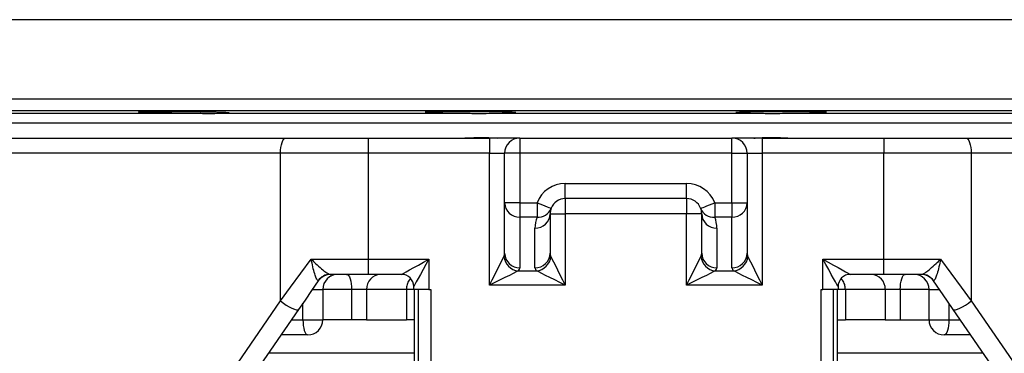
# Model space of a CAD drawing. Header units: millimetres. Extents: x 2363 to 4557, y 1092 to 5762.
# Tile 6 of 26: x 2883 to 3532, y 2860 to 3080. Entities that reach past the tile are written whole.
import ezdxf

# ---------------------------------------------------------------- set-up
doc = ezdxf.new("R2010")
doc.units = ezdxf.units.MM
doc.header["$LTSCALE"] = 2

msp = doc.modelspace()

# ---------------------------------------------------------------- linework, layer by layer
at = {"color": 8, "linetype": 'Continuous', "lineweight": 25}
for p, q in [((3872.76, 3080.01), (2692.76, 3080.01)), ((2692.76, 3027.73), (3872.76, 3027.73)), ((3864.89, 3019.73), (2700.62, 3019.73)), ((3075.87, 2901.87), (3082.76, 2901.87)), ((3101.69, 2901.87), (3082.76, 2901.87)), ((3142.76, 2901.87), (3137.92, 2901.87)), ((3427.6, 2901.87), (3422.76, 2901.87)), ((3482.76, 2901.87), (3463.82, 2901.87)), ((3482.76, 2901.87), (3489.64, 2901.87)), ((3069.67, 2881.87), (3069.67, 2892.87)), ((3495.85, 2892.87), (3495.85, 2881.87)), ((3062.09, 2881.87), (3069.67, 2881.87)), ((3495.85, 2881.87), (3503.42, 2881.87))]:
    msp.add_line(p, q, dxfattribs=at)
at = {"color": 7, "linetype": 'Continuous', "lineweight": 25}
for p, q in [((2874.86, 3018.23), (3000.04, 3018.23)), ((3014.1, 3018.23), (3177.66, 3018.23)), ((3194.24, 3018.23), (3371.27, 3018.23)), ((3387.86, 3018.23), (3551.41, 3018.23)), ((2792.76, 3011.84), (3772.76, 3011.84)), ((2774.62, 3001.87), (3058.49, 3001.87)), ((3058.49, 3001.87), (3112.64, 3001.87)), ((3112.64, 3001.87), (3112.64, 2991.87)), ((3112.64, 3001.87), (3192.76, 3001.87)), ((3192.76, 3001.87), (3192.76, 2991.87)), ((3212.76, 3001.87), (3192.76, 3001.87)), ((3212.76, 3001.87), (3212.76, 2991.87)), ((3212.76, 3001.87), (3352.76, 3001.87)), ((3352.76, 2991.87), (3352.76, 3001.87)), ((3372.76, 3001.87), (3352.76, 3001.87)), ((3372.76, 3001.87), (3372.76, 2991.87)), ((3372.76, 3001.87), (3452.87, 3001.87)), ((3452.87, 3001.87), (3452.87, 2991.87)), ((3452.87, 3001.87), (3507.02, 3001.87)), ((3507.02, 3001.87), (3790.89, 3001.87)), ((3054.88, 2991.87), (2772.76, 2991.87)), ((3054.88, 2894.28), (3054.88, 2991.87)), ((3112.64, 2991.87), (3054.88, 2991.87)), ((3112.64, 2991.87), (3112.64, 2921.87)), ((3192.76, 2991.87), (3112.64, 2991.87)), ((3192.76, 2991.87), (3202.76, 2991.87)), ((3192.76, 2904.66), (3192.76, 2991.87)), ((3212.76, 2991.87), (3202.76, 2991.87)), ((3202.76, 2959.08), (3202.76, 2991.87)), ((3352.76, 2991.87), (3212.76, 2991.87)), ((3212.76, 2991.87), (3212.76, 2959.08)), ((3352.76, 2991.87), (3362.76, 2991.87)), ((3352.76, 2959.08), (3352.76, 2991.87)), ((3362.76, 2991.87), (3362.76, 2959.08)), ((3362.76, 2991.87), (3372.76, 2991.87)), ((3372.76, 2991.87), (3372.76, 2904.66)), ((3452.87, 2991.87), (3372.76, 2991.87)), ((3452.87, 2921.87), (3452.87, 2991.87)), ((3510.63, 2991.87), (3452.87, 2991.87)), ((3510.63, 2991.87), (3510.63, 2894.28)), ((3792.76, 2991.87), (3510.63, 2991.87)), ((3242.76, 2971.87), (3322.76, 2971.87)), ((3242.76, 2961.87), (3242.76, 2971.87)), ((3322.76, 2961.87), (3322.76, 2971.87)), ((3212.76, 2959.08), (3202.76, 2959.08)), ((3202.76, 2925.74), (3202.76, 2959.08)), ((3212.76, 2959.08), (3224.1, 2959.08)), ((3212.76, 2959.08), (3212.76, 2949.59)), ((3224.1, 2959.08), (3224.1, 2949.59)), ((3322.76, 2961.87), (3242.76, 2961.87)), ((3242.76, 2961.87), (3242.76, 2951.87)), ((3322.76, 2961.87), (3322.76, 2951.87)), ((3341.41, 2959.08), (3352.76, 2959.08)), ((3341.41, 2959.08), (3341.41, 2949.59)), ((3352.76, 2959.08), (3352.76, 2949.59)), ((3352.76, 2959.08), (3362.76, 2959.08)), ((3362.76, 2959.08), (3362.76, 2925.74)), ((3232.76, 2951.87), (3232.76, 2925.74)), ((3232.76, 2951.87), (3242.76, 2951.87)), ((3242.76, 2951.87), (3242.76, 2904.66)), ((3322.76, 2951.87), (3242.76, 2951.87)), ((3332.76, 2951.87), (3322.76, 2951.87)), ((3322.76, 2904.66), (3322.76, 2951.87)), ((3332.76, 2925.74), (3332.76, 2951.87)), ((3224.1, 2949.59), (3212.76, 2949.59)), ((3212.76, 2949.59), (3212.76, 2916.26)), ((3352.76, 2949.59), (3341.41, 2949.59)), ((3352.76, 2916.26), (3352.76, 2949.59)), ((3222.76, 2916.26), (3222.76, 2942.38)), ((3342.76, 2942.38), (3342.76, 2916.26)), ((3075.16, 2921.87), (3112.64, 2921.87)), ((3112.64, 2921.87), (3152.76, 2921.87)), ((3112.64, 2921.87), (3112.64, 2911.87)), ((3152.76, 2921.87), (3152.76, 2901.87)), ((3412.76, 2921.87), (3452.87, 2921.87)), ((3412.76, 2901.87), (3412.76, 2921.87)), ((3452.87, 2911.87), (3452.87, 2921.87)), ((3452.87, 2921.87), (3490.35, 2921.87)), ((3112.64, 2911.87), (3087.61, 2911.87)), ((3087.61, 2911.87), (3088.01, 2911.87)), ((3134.76, 2911.87), (3112.64, 2911.87)), ((3211.73, 2914.15), (3223.78, 2914.15)), ((3341.73, 2914.15), (3353.78, 2914.15)), ((3452.87, 2911.87), (3430.76, 2911.87)), ((3477.9, 2911.87), (3452.87, 2911.87)), ((3477.5, 2911.87), (3477.9, 2911.87)), ((3079.77, 2907.54), (3079.67, 2907.69)), ((3242.76, 2904.66), (3192.76, 2904.66)), ((3372.76, 2904.66), (3322.76, 2904.66)), ((3485.84, 2907.69), (3485.74, 2907.54)), ((3082.76, 2901.87), (3082.76, 2881.87)), ((3111.65, 2901.87), (3101.69, 2901.87)), ((3101.69, 2901.87), (3101.69, 2881.87)), ((3111.65, 2901.87), (3111.65, 2881.87)), ((3137.92, 2901.87), (3111.65, 2901.87)), ((3137.92, 2901.87), (3137.92, 2881.87)), ((3142.76, 2901.87), (3142.76, 2903.87)), ((3152.76, 2901.87), (3142.76, 2901.87)), ((3143.04, 2901.87), (3143.04, 2852.57)), ((3143.04, 2901.87), (3143.04, 2852.57)), ((3145.98, 2852.81), (3145.98, 2901.87)), ((3152.76, 2901.87), (3153.97, 2901.87)), ((3153.97, 2901.87), (3153.97, 2852.81)), ((3411.54, 2852.81), (3411.54, 2901.87)), ((3411.54, 2901.87), (3412.76, 2901.87)), ((3422.76, 2901.87), (3412.76, 2901.87)), ((3419.53, 2901.87), (3419.53, 2852.81)), ((3422.47, 2852.57), (3422.47, 2901.87)), ((3422.47, 2852.57), (3422.47, 2901.87)), ((3422.76, 2903.87), (3422.76, 2901.87)), ((3453.86, 2901.87), (3427.6, 2901.87)), ((3427.6, 2901.87), (3427.6, 2881.87)), ((3463.82, 2901.87), (3453.86, 2901.87)), ((3453.86, 2901.87), (3453.86, 2881.87)), ((3463.82, 2901.87), (3463.82, 2881.87)), ((3482.76, 2881.87), (3482.76, 2901.87)), ((2772.23, 2483.97), (3054.88, 2894.28)), ((3510.63, 2894.28), (3793.28, 2483.97)), ((3066.73, 2888.61), (2774.52, 2464.43)), ((3790.99, 2464.43), (3498.78, 2888.61)), ((3069.67, 2881.87), (3082.76, 2881.87)), ((3101.69, 2881.87), (3082.76, 2881.87)), ((3111.65, 2881.87), (3101.69, 2881.87)), ((3111.65, 2881.87), (3137.92, 2881.87)), ((3143.04, 2881.87), (3137.92, 2881.87)), ((3422.47, 2881.87), (3427.6, 2881.87)), ((3453.86, 2881.87), (3427.6, 2881.87)), ((3453.86, 2881.87), (3463.82, 2881.87)), ((3463.82, 2881.87), (3482.76, 2881.87)), ((3482.76, 2881.87), (3495.85, 2881.87)), ((3072.76, 2871.87), (3055.2, 2871.87)), ((3510.31, 2871.87), (3492.76, 2871.87)), ((3143.04, 2859.87), (3046.93, 2859.87)), ((3518.58, 2859.87), (3422.47, 2859.87))]:
    msp.add_line(p, q, dxfattribs=at)
at = {"color": 7, "linetype": 'Continuous', "lineweight": 25, "flags": 128}
for points in [[(3054.88, 2991.87), (3054.95, 2993.82), (3055.16, 2995.7), (3055.49, 2997.43), (3055.94, 2998.94), (3056.49, 3000.18), (3057.11, 3001.11), (3057.79, 3001.68), (3058.49, 3001.87)], [(3507.02, 3001.87), (3507.72, 3001.68), (3508.4, 3001.11), (3509.02, 3000.18), (3509.57, 2998.94), (3510.02, 2997.43), (3510.35, 2995.7), (3510.56, 2993.82), (3510.63, 2991.87)], [(3224.1, 2959.08), (3225.92, 2958.37), (3227.67, 2957.7), (3229.28, 2957.08), (3230.7, 2956.53), (3231.86, 2956.08), (3232.72, 2955.75), (3233.25, 2955.54), (3233.43, 2955.47)], [(3332.08, 2955.47), (3332.26, 2955.54), (3332.79, 2955.75), (3333.66, 2956.08), (3334.82, 2956.53), (3336.23, 2957.08), (3337.84, 2957.7), (3339.59, 2958.37), (3341.41, 2959.08)], [(3192.76, 2904.66), (3194.53, 2908.21), (3196.25, 2911.65), (3197.86, 2914.86), (3199.3, 2917.76), (3200.54, 2920.23), (3201.53, 2922.21), (3202.24, 2923.64)], [(3233.27, 2923.64), (3233.98, 2922.21), (3234.97, 2920.23), (3236.21, 2917.76), (3237.65, 2914.86), (3239.26, 2911.65), (3240.98, 2908.21), (3242.76, 2904.66)], [(3322.76, 2904.66), (3324.53, 2908.21), (3326.25, 2911.65), (3327.86, 2914.86), (3329.3, 2917.76), (3330.54, 2920.23), (3331.53, 2922.21), (3332.24, 2923.64)], [(3363.27, 2923.64), (3363.98, 2922.21), (3364.97, 2920.23), (3366.21, 2917.76), (3367.65, 2914.86), (3369.26, 2911.65), (3370.98, 2908.21), (3372.76, 2904.66)], [(3054.88, 2894.28), (3061.55, 2903.35), (3068.31, 2912.55), (3075.16, 2921.87)], [(3134.76, 2911.87), (3135.1, 2912.06), (3136.13, 2912.63), (3137.79, 2913.56), (3140.03, 2914.8), (3142.75, 2916.31), (3145.87, 2918.04), (3149.24, 2919.92), (3152.76, 2921.87)], [(3152.76, 2921.87), (3150.8, 2918.36), (3148.93, 2914.98), (3147.2, 2911.87), (3145.68, 2909.14), (3144.44, 2906.9), (3143.52, 2905.24), (3142.95, 2904.22), (3142.76, 2903.87)], [(3422.76, 2903.87), (3422.56, 2904.22), (3421.99, 2905.24), (3421.07, 2906.9), (3419.83, 2909.14), (3418.31, 2911.87), (3416.58, 2914.98), (3414.71, 2918.36), (3412.76, 2921.87)], [(3412.76, 2921.87), (3416.27, 2919.92), (3419.64, 2918.04), (3422.76, 2916.31), (3425.48, 2914.8), (3427.72, 2913.56), (3429.39, 2912.63), (3430.41, 2912.06), (3430.76, 2911.87)], [(3490.35, 2921.87), (3497.2, 2912.55), (3503.96, 2903.35), (3510.63, 2894.28)], [(3098.49, 2911.87), (3099.11, 2911.68), (3099.71, 2911.11), (3100.27, 2910.18), (3100.75, 2908.94), (3101.15, 2907.43), (3101.45, 2905.7), (3101.63, 2903.82), (3101.69, 2901.87)], [(3211.73, 2914.15), (3210.31, 2913.44), (3208.32, 2912.45), (3205.85, 2911.21), (3202.96, 2909.76), (3199.74, 2908.16), (3196.31, 2906.44), (3192.76, 2904.66)], [(3242.76, 2904.66), (3239.21, 2906.44), (3235.77, 2908.16), (3232.55, 2909.76), (3229.66, 2911.21), (3227.19, 2912.45), (3225.21, 2913.44), (3223.78, 2914.15)], [(3341.73, 2914.15), (3340.31, 2913.44), (3338.32, 2912.45), (3335.85, 2911.21), (3332.96, 2909.76), (3329.74, 2908.16), (3326.31, 2906.44), (3322.76, 2904.66)], [(3372.76, 2904.66), (3369.21, 2906.44), (3365.77, 2908.16), (3362.55, 2909.76), (3359.66, 2911.21), (3357.19, 2912.45), (3355.21, 2913.44), (3353.78, 2914.15)], [(3463.82, 2901.87), (3463.88, 2903.82), (3464.06, 2905.7), (3464.36, 2907.43), (3464.76, 2908.94), (3465.24, 2910.18), (3465.8, 2911.11), (3466.4, 2911.68), (3467.02, 2911.87)], [(3079.77, 2907.54), (3075.38, 2901.17), (3071.03, 2894.85), (3066.73, 2888.61)], [(3498.78, 2888.61), (3494.48, 2894.85), (3490.13, 2901.17), (3485.74, 2907.54)], [(3054.88, 2894.28), (3056.72, 2892.9), (3058.66, 2891.6), (3060.58, 2890.44), (3062.39, 2889.49), (3063.99, 2888.81), (3065.29, 2888.42), (3066.22, 2888.35), (3066.73, 2888.61)], [(3498.78, 2888.61), (3499.29, 2888.35), (3500.22, 2888.42), (3501.52, 2888.81), (3503.12, 2889.49), (3504.93, 2890.44), (3506.85, 2891.6), (3508.79, 2892.9), (3510.63, 2894.28)], [(3069.67, 2881.87), (3069.72, 2879.92), (3069.9, 2878.04), (3070.19, 2876.31), (3070.57, 2874.8), (3071.04, 2873.56), (3071.57, 2872.63), (3072.15, 2872.06), (3072.76, 2871.87)], [(3495.85, 2881.87), (3495.79, 2879.92), (3495.61, 2878.04), (3495.32, 2876.31), (3494.94, 2874.8), (3494.47, 2873.56), (3493.94, 2872.63), (3493.36, 2872.06), (3492.76, 2871.87)]]:
    msp.add_lwpolyline(points, dxfattribs=at)
at = {"color": 7, "linetype": 'Continuous', "lineweight": 25}
for centre, radius, start, end in [((3212.76, 2991.87), 10, 90, 180), ((3352.76, 2991.87), 10, 0, 90), ((3242.76, 2951.87), 20, 90, 158.87649), ((3322.76, 2951.87), 20, 21.12351, 90), ((3212.51, 2959.34), 9.75, 181.54796, 271.4685), ((3242.76, 2951.87), 10, 90, 158.87649), ((3322.76, 2951.87), 10, 21.12351, 90), ((3353.01, 2959.34), 9.75, 268.5315, 358.45204), ((3223.01, 2952.13), 9.75, 268.53011, 358.4527), ((3224.66, 2959.04), 9.47, 266.61973, 337.85858), ((3242.76, 2951.87), 10, 158.87649, 180), ((3340.85, 2959.04), 9.47, 202.14142, 273.38027), ((3322.76, 2951.87), 10, 0, 21.12351), ((3342.51, 2952.13), 9.75, 181.5473, 271.46989), ((3242.76, 2942.38), 20, 158.87649, 180), ((3322.76, 2942.38), 20, 0, 21.12351), ((3212.94, 2924.84), 10.76, 186.435, 263.5645), ((3212.51, 2926.01), 9.75, 181.5487, 271.46848), ((3223.01, 2926.01), 9.75, 268.53153, 358.45129), ((3222.58, 2924.84), 10.76, 276.43552, 353.56497), ((3342.94, 2924.84), 10.76, 186.43503, 263.56448), ((3342.51, 2926.01), 9.75, 181.54871, 271.46847), ((3353.01, 2926.01), 9.75, 268.53152, 358.4513), ((3352.58, 2924.84), 10.76, 276.4355, 353.565), ((3087.64, 2902.18), 9.69, 90.21511, 145.38811), ((3088.01, 2901.87), 10, 90, 145.43748), ((3092.76, 2901.87), 10, 90, 180), ((3121.28, 2902.24), 9.64, 92.35619, 182.17535), ((3134.76, 2903.87), 8, 0, 90), ((3430.76, 2903.87), 8, 90, 180), ((3444.23, 2902.24), 9.64, 357.82465, 87.64381), ((3472.76, 2901.87), 10, 0, 90), ((3477.5, 2901.87), 10, 34.56252, 90), ((3477.87, 2902.18), 9.69, 34.61189, 89.78489), ((3072.76, 2881.87), 10, 270, 0), ((3492.76, 2881.87), 10, 180, 270)]:
    msp.add_arc(centre, radius, start, end, dxfattribs=at)
for centre, major_axis, ratio, start_param, end_param in [((3192.76, 2925.74), (10, 0), 0.666667, 5.961435, 6.283185), ((3242.76, 2925.74), (10, 0), 0.666667, 3.141593, 3.463343), ((3322.76, 2925.74), (10, 0), 0.666667, 5.961435, 6.283185), ((3372.76, 2925.74), (10, 0), 0.666667, 3.141593, 3.463343), ((3192.76, 2916.26), (20, 0), 0.333333, 5.961435, 6.283185), ((3242.76, 2916.26), (20, 0), 0.333333, 3.141593, 3.463343), ((3322.76, 2916.26), (20, 0), 0.333333, 5.961435, 6.283185), ((3372.76, 2916.26), (20, 0), 0.333333, 3.141593, 3.463343)]:
    msp.add_ellipse(centre, major_axis=major_axis, ratio=ratio, start_param=start_param, end_param=end_param, dxfattribs=at)
for points, knots in [([(2961.11, 3019.02), (2961.25, 3018.99), (2961.55, 3018.94), (2963.07, 3018.86), (2965.31, 3018.77), (2968.31, 3018.68), (2971.94, 3018.6), (2976.13, 3018.51), (2980.73, 3018.44), (2985.64, 3018.37), (2990.58, 3018.31), (2995.45, 3018.26), (2998.51, 3018.24), (3000.04, 3018.23)], [0, 0, 0, 0, 0.091935, 0.183884, 0.275832, 0.36779, 0.459748, 0.551709, 0.64367, 0.735625, 0.82758, 0.91379, 1, 1, 1, 1]), ([(3021.03, 3018.46), (3020.99, 3018.48), (3020.9, 3018.53), (3019.74, 3018.61), (3017.79, 3018.69), (3015.06, 3018.78), (3011.65, 3018.87), (3007.67, 3018.95), (3003.2, 3019.03), (2998.4, 3019.1), (2993.38, 3019.15), (2988.3, 3019.2), (2983.3, 3019.23), (2978.52, 3019.26), (2974.11, 3019.26), (2970.16, 3019.25), (2966.82, 3019.23), (2964.15, 3019.2), (2962.29, 3019.15), (2961.21, 3019.1), (2961.18, 3019.05), (2961.16, 3019.04)], [0, 0, 0, 0, 0.046091, 0.099785, 0.153486, 0.207187, 0.260892, 0.314596, 0.368299, 0.422003, 0.4757, 0.529397, 0.583087, 0.636777, 0.69046, 0.744144, 0.797826, 0.851507, 0.905191, 0.958874, 1, 1, 1, 1]), ([(3000.04, 3018.23), (3001.58, 3018.2), (3004.7, 3018.12), (3009.61, 3018.05), (3012.44, 3018.17), (3014.1, 3018.23)], [0, 0, 0, 0, 0.286821, 0.581665, 1, 1, 1, 1]), ([(3014.1, 3018.23), (3015.11, 3018.24), (3017.13, 3018.26), (3019.27, 3018.31), (3020.7, 3018.37), (3020.95, 3018.42), (3021.07, 3018.44)], [0, 0, 0, 0, 0.249047, 0.498092, 0.749046, 1, 1, 1, 1]), ([(3210.23, 3018.65), (3210.24, 3018.66), (3210.29, 3018.71), (3209.45, 3018.78), (3207.77, 3018.87), (3205.29, 3018.95), (3202.09, 3019.03), (3198.28, 3019.1), (3193.96, 3019.15), (3189.25, 3019.2), (3184.29, 3019.23), (3179.22, 3019.26), (3174.18, 3019.26), (3169.31, 3019.25), (3164.76, 3019.23), (3160.65, 3019.2), (3157.1, 3019.15), (3154.2, 3019.09), (3152.04, 3019.02), (3150.75, 3018.94), (3150.22, 3018.89), (3150.36, 3018.85), (3150.37, 3018.85)], [0, 0, 0, 0, 0.028473, 0.082176, 0.135882, 0.189589, 0.243294, 0.296999, 0.350698, 0.404397, 0.458089, 0.511781, 0.565466, 0.619152, 0.672835, 0.726519, 0.780205, 0.83389, 0.887582, 0.941273, 0.994972, 1, 1, 1, 1]), ([(3150.68, 3018.77), (3151.02, 3018.74), (3151.7, 3018.68), (3153.75, 3018.6), (3156.5, 3018.51), (3159.94, 3018.44), (3163.96, 3018.37), (3168.34, 3018.31), (3172.95, 3018.26), (3176.09, 3018.24), (3177.66, 3018.23)], [0, 0, 0, 0, 0.126984, 0.253969, 0.380957, 0.507946, 0.634926, 0.761906, 0.880953, 1, 1, 1, 1]), ([(3177.66, 3018.23), (3179.19, 3018.2), (3182.31, 3018.13), (3188.01, 3018.04), (3191.85, 3018.16), (3194.24, 3018.23)], [0, 0, 0, 0, 0.269852, 0.546346, 1, 1, 1, 1]), ([(3194.24, 3018.23), (3195.69, 3018.24), (3198.58, 3018.26), (3202.31, 3018.31), (3205.46, 3018.37), (3207.89, 3018.44), (3209.59, 3018.52), (3210.02, 3018.58), (3210.24, 3018.61)], [0, 0, 0, 0, 0.165814, 0.331627, 0.498711, 0.665794, 0.832897, 1, 1, 1, 1]), ([(3415.11, 3018.85), (3415.13, 3018.86), (3415.25, 3018.89), (3414.66, 3018.95), (3413.27, 3019.03), (3411.03, 3019.1), (3408.05, 3019.15), (3404.44, 3019.2), (3400.27, 3019.23), (3395.68, 3019.26), (3390.78, 3019.26), (3385.73, 3019.25), (3380.67, 3019.23), (3375.73, 3019.2), (3371.06, 3019.15), (3366.78, 3019.09), (3363.04, 3019.02), (3359.92, 3018.94), (3357.51, 3018.86), (3355.93, 3018.77), (3355.18, 3018.7), (3355.26, 3018.66), (3355.28, 3018.65)], [0, 0, 0, 0, 0.010856, 0.064564, 0.118269, 0.171975, 0.225674, 0.279374, 0.333066, 0.386759, 0.440445, 0.494131, 0.547815, 0.601499, 0.655185, 0.708871, 0.762563, 0.816256, 0.869955, 0.923655, 0.97736, 1, 1, 1, 1]), ([(3355.32, 3018.6), (3355.57, 3018.57), (3356.06, 3018.51), (3357.85, 3018.44), (3360.36, 3018.37), (3363.53, 3018.31), (3367.17, 3018.26), (3369.9, 3018.24), (3371.27, 3018.23)], [0, 0, 0, 0, 0.170219, 0.340438, 0.510645, 0.680853, 0.840427, 1, 1, 1, 1]), ([(3371.27, 3018.23), (3372.76, 3018.2), (3375.77, 3018.12), (3381.38, 3018.05), (3385.46, 3018.17), (3387.86, 3018.23)], [0, 0, 0, 0, 0.286821, 0.581665, 1, 1, 1, 1]), ([(3387.86, 3018.23), (3389.51, 3018.24), (3392.83, 3018.26), (3397.59, 3018.31), (3402.02, 3018.37), (3405.98, 3018.44), (3409.34, 3018.52), (3412.02, 3018.61), (3413.98, 3018.69), (3414.6, 3018.75), (3414.91, 3018.78)], [0, 0, 0, 0, 0.124274, 0.248549, 0.373775, 0.499001, 0.624242, 0.749483, 0.874741, 1, 1, 1, 1]), ([(3175.18, 3001.87), (3176.9, 3001.93), (3181.22, 3002.09), (3187.17, 3002.43), (3192.4, 3002.18), (3195.55, 3001.95), (3197.23, 3001.9), (3197.76, 3001.89)], [0, 0, 0, 0, 0.222729, 0.557379, 0.737074, 0.916818, 1, 1, 1, 1]), ([(3367.09, 3001.87), (3367.11, 3001.87), (3368.25, 3001.87), (3370.66, 3002), (3374.56, 3002.28), (3378.74, 3002.36), (3383.82, 3002.16), (3387.39, 3002), (3389.55, 3001.9)], [0, 0, 0, 0, 0.003964, 0.1826348, 0.3613864, 0.5429362, 0.7245048, 1, 1, 1, 1]), ([(3075.16, 2921.87), (3075.17, 2921.86), (3076.1, 2920.9), (3078.35, 2918.66), (3081.72, 2915.62), (3084.67, 2913.32), (3086.65, 2912.08), (3087.31, 2911.94), (3087.61, 2911.87)], [0, 0, 0, 0, 0.002299, 0.209738, 0.490276, 0.705466, 0.867671, 1, 1, 1, 1]), ([(3079.67, 2907.69), (3079.48, 2907.8), (3079.12, 2908.02), (3078.34, 2909.56), (3077.32, 2912.4), (3076.16, 2916.74), (3075.46, 2920.15), (3075.16, 2921.85), (3075.16, 2921.87)], [0, 0, 0, 0, 0.132418, 0.26216, 0.462471, 0.731329, 0.997251, 1, 1, 1, 1]), ([(3477.9, 2911.87), (3478.2, 2911.94), (3478.86, 2912.08), (3480.84, 2913.32), (3483.79, 2915.62), (3487.16, 2918.66), (3489.41, 2920.9), (3490.34, 2921.86), (3490.35, 2921.87)], [0, 0, 0, 0, 0.132329, 0.294534, 0.509724, 0.790262, 0.997701, 1, 1, 1, 1]), ([(3490.35, 2921.87), (3490.35, 2921.85), (3490.06, 2920.15), (3489.35, 2916.74), (3488.19, 2912.4), (3487.17, 2909.56), (3486.39, 2908.02), (3486.03, 2907.8), (3485.84, 2907.69)], [0, 0, 0, 0, 0.002749, 0.268671, 0.537529, 0.73784, 0.867582, 1, 1, 1, 1])]:
    msp.add_open_spline(points, degree=3, knots=knots, dxfattribs=at)
at = {"color": 8, "linetype": 'Continuous', "lineweight": 25}
for points, knots in [([(3140.7, 2909.07), (3140.37, 2908.74), (3139.31, 2907.71), (3138.21, 2905.18), (3138.01, 2902.97), (3137.92, 2901.87)], [0, 0, 0, 0, 0.187469, 0.593687, 1, 1, 1, 1]), ([(3427.6, 2901.87), (3427.5, 2902.97), (3427.3, 2905.18), (3426.2, 2907.71), (3425.15, 2908.74), (3424.81, 2909.07)], [0, 0, 0, 0, 0.406313, 0.812531, 1, 1, 1, 1])]:
    msp.add_open_spline(points, degree=3, knots=knots, dxfattribs=at)

doc.saveas('drawing.dxf')
